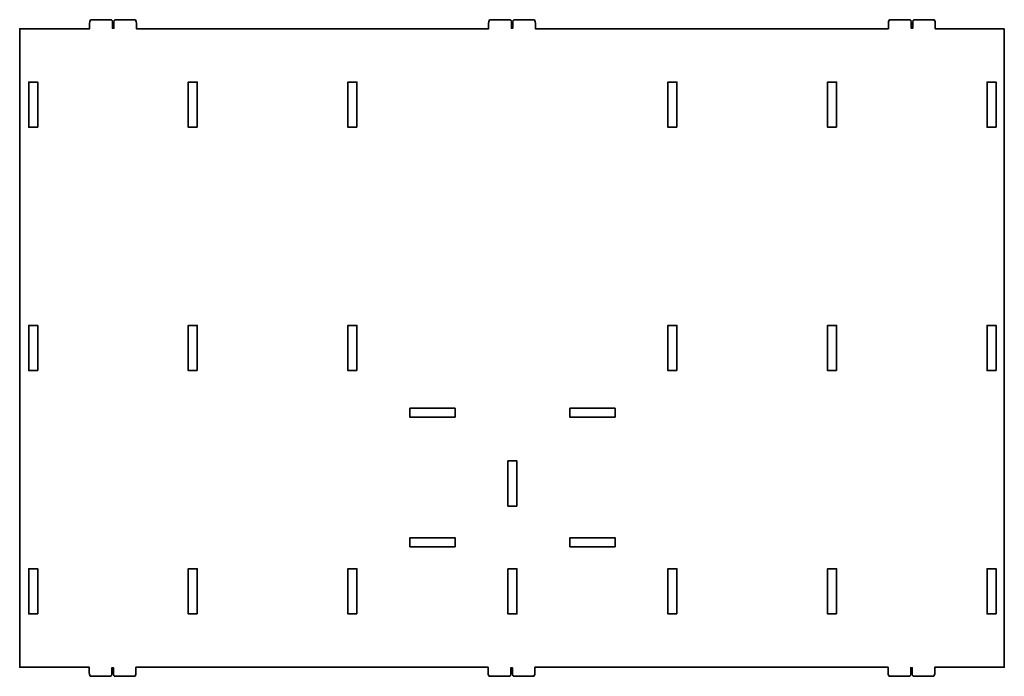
# Model space of a CAD drawing. Header units: inches. Extents: x -34.1 to 34.9, y -29.1 to 30.6.
# Tile 12 of 42: x -24.3 to -11.5, y -3 to 5.6. Entities that reach past the tile are written whole.
import ezdxf

# ---------------------------------------------------------------- set-up
doc = ezdxf.new("R2010")
doc.units = ezdxf.units.IN
doc.header["$MEASUREMENT"] = 0
doc.layers.add('Layer 1', color=7, linetype='Continuous')

msp = doc.modelspace()

# ---------------------------------------------------------------- linework, layer by layer
at = {"layer": 'Layer 1', "color": 242, "lineweight": 35}
for points, knots in [([(-11.456, 5.481), (-11.456, 5.481), (-12.359, 5.481), (-12.359, 5.481), (-12.359, 5.481), (-12.359, 5.487), (-12.359, 5.487), (-12.359, 5.487), (-12.359, 5.552), (-12.359, 5.552), (-12.359, 5.578), (-12.369, 5.599), (-12.38, 5.599), (-12.38, 5.599), (-12.641, 5.599), (-12.641, 5.599), (-12.648, 5.599), (-12.654, 5.585), (-12.654, 5.569), (-12.654, 5.569), (-12.654, 5.487), (-12.654, 5.487), (-12.654, 5.487), (-12.674, 5.487), (-12.674, 5.487), (-12.674, 5.487), (-12.674, 5.569), (-12.674, 5.569), (-12.674, 5.585), (-12.68, 5.599), (-12.687, 5.599), (-12.687, 5.599), (-12.95, 5.599), (-12.95, 5.599), (-12.961, 5.599), (-12.971, 5.578), (-12.971, 5.552), (-12.971, 5.552), (-12.971, 5.487), (-12.971, 5.487), (-12.971, 5.487), (-12.971, 5.481), (-12.971, 5.481), (-12.971, 5.481), (-17.588, 5.481), (-17.588, 5.481), (-17.588, 5.481), (-17.588, 5.487), (-17.588, 5.487), (-17.588, 5.487), (-17.588, 5.552), (-17.588, 5.552), (-17.588, 5.578), (-17.597, 5.599), (-17.608, 5.599), (-17.608, 5.599), (-17.869, 5.599), (-17.869, 5.599), (-17.877, 5.599), (-17.883, 5.585), (-17.883, 5.569), (-17.883, 5.569), (-17.883, 5.487), (-17.883, 5.487), (-17.883, 5.487), (-17.902, 5.487), (-17.902, 5.487), (-17.902, 5.487), (-17.902, 5.569), (-17.902, 5.569), (-17.902, 5.585), (-17.908, 5.599), (-17.915, 5.599), (-17.915, 5.599), (-18.178, 5.599), (-18.178, 5.599), (-18.19, 5.599), (-18.199, 5.578), (-18.199, 5.552), (-18.199, 5.552), (-18.199, 5.487), (-18.199, 5.487), (-18.199, 5.487), (-18.199, 5.481), (-18.199, 5.481), (-18.199, 5.481), (-22.804, 5.481), (-22.804, 5.481), (-22.804, 5.481), (-22.804, 5.487), (-22.804, 5.487), (-22.804, 5.487), (-22.804, 5.552), (-22.804, 5.552), (-22.804, 5.578), (-22.814, 5.599), (-22.825, 5.599), (-22.825, 5.599), (-23.086, 5.599), (-23.086, 5.599), (-23.093, 5.599), (-23.099, 5.585), (-23.099, 5.569), (-23.099, 5.569), (-23.099, 5.487), (-23.099, 5.487), (-23.099, 5.487), (-23.119, 5.487), (-23.119, 5.487), (-23.119, 5.487), (-23.119, 5.569), (-23.119, 5.569), (-23.119, 5.585), (-23.125, 5.599), (-23.132, 5.599), (-23.132, 5.599), (-23.395, 5.599), (-23.395, 5.599), (-23.406, 5.599), (-23.416, 5.578), (-23.416, 5.552), (-23.416, 5.552), (-23.416, 5.487), (-23.416, 5.487), (-23.416, 5.487), (-23.416, 5.481), (-23.416, 5.481), (-23.416, 5.481), (-24.33, 5.481), (-24.33, 5.481), (-24.33, 5.481), (-24.33, -2.866), (-24.33, -2.866), (-24.33, -2.866), (-23.421, -2.866), (-23.421, -2.866), (-23.421, -2.866), (-23.421, -2.873), (-23.421, -2.873), (-23.421, -2.873), (-23.421, -2.937), (-23.421, -2.937), (-23.421, -2.963), (-23.412, -2.984), (-23.401, -2.984), (-23.401, -2.984), (-23.138, -2.984), (-23.138, -2.984), (-23.13, -2.984), (-23.125, -2.971), (-23.125, -2.954), (-23.125, -2.954), (-23.125, -2.873), (-23.125, -2.873), (-23.125, -2.873), (-23.105, -2.873), (-23.105, -2.873), (-23.105, -2.873), (-23.105, -2.954), (-23.105, -2.954), (-23.105, -2.971), (-23.099, -2.984), (-23.092, -2.984), (-23.092, -2.984), (-22.831, -2.984), (-22.831, -2.984), (-22.819, -2.984), (-22.81, -2.963), (-22.81, -2.937), (-22.81, -2.937), (-22.81, -2.873), (-22.81, -2.873), (-22.81, -2.873), (-22.81, -2.866), (-22.81, -2.866), (-22.81, -2.866), (-18.205, -2.866), (-18.205, -2.866), (-18.205, -2.866), (-18.205, -2.873), (-18.205, -2.873), (-18.205, -2.873), (-18.205, -2.937), (-18.205, -2.937), (-18.205, -2.963), (-18.196, -2.984), (-18.184, -2.984), (-18.184, -2.984), (-17.921, -2.984), (-17.921, -2.984), (-17.914, -2.984), (-17.908, -2.971), (-17.908, -2.954), (-17.908, -2.954), (-17.908, -2.873), (-17.908, -2.873), (-17.908, -2.873), (-17.888, -2.873), (-17.888, -2.873), (-17.888, -2.873), (-17.888, -2.954), (-17.888, -2.954), (-17.888, -2.971), (-17.883, -2.984), (-17.875, -2.984), (-17.875, -2.984), (-17.614, -2.984), (-17.614, -2.984), (-17.603, -2.984), (-17.594, -2.963), (-17.594, -2.937), (-17.594, -2.937), (-17.594, -2.873), (-17.594, -2.873), (-17.594, -2.873), (-17.594, -2.866), (-17.594, -2.866), (-17.594, -2.866), (-12.977, -2.866), (-12.977, -2.866), (-12.977, -2.866), (-12.977, -2.873), (-12.977, -2.873), (-12.977, -2.873), (-12.977, -2.937), (-12.977, -2.937), (-12.977, -2.963), (-12.967, -2.984), (-12.956, -2.984), (-12.956, -2.984), (-12.693, -2.984), (-12.693, -2.984), (-12.686, -2.984), (-12.68, -2.971), (-12.68, -2.954), (-12.68, -2.954), (-12.68, -2.873), (-12.68, -2.873), (-12.68, -2.873), (-12.66, -2.873), (-12.66, -2.873), (-12.66, -2.873), (-12.66, -2.954), (-12.66, -2.954), (-12.66, -2.971), (-12.654, -2.984), (-12.647, -2.984), (-12.647, -2.984), (-12.386, -2.984), (-12.386, -2.984), (-12.375, -2.984), (-12.365, -2.963), (-12.365, -2.937), (-12.365, -2.937), (-12.365, -2.873), (-12.365, -2.873), (-12.365, -2.873), (-12.365, -2.866), (-12.365, -2.866), (-12.365, -2.866), (-11.456, -2.866), (-11.456, -2.866), (-11.456, -2.866), (-11.456, 5.481), (-11.456, 5.481)], [0, 0, 0, 0, 0.011364, 0.011364, 0.011364, 0.022727, 0.022727, 0.022727, 0.034091, 0.034091, 0.034091, 0.045455, 0.045455, 0.045455, 0.056818, 0.056818, 0.056818, 0.068182, 0.068182, 0.068182, 0.079545, 0.079545, 0.079545, 0.090909, 0.090909, 0.090909, 0.102273, 0.102273, 0.102273, 0.113636, 0.113636, 0.113636, 0.125, 0.125, 0.125, 0.136364, 0.136364, 0.136364, 0.147727, 0.147727, 0.147727, 0.159091, 0.159091, 0.159091, 0.170455, 0.170455, 0.170455, 0.181818, 0.181818, 0.181818, 0.193182, 0.193182, 0.193182, 0.204545, 0.204545, 0.204545, 0.215909, 0.215909, 0.215909, 0.227273, 0.227273, 0.227273, 0.238636, 0.238636, 0.238636, 0.25, 0.25, 0.25, 0.261364, 0.261364, 0.261364, 0.272727, 0.272727, 0.272727, 0.284091, 0.284091, 0.284091, 0.295455, 0.295455, 0.295455, 0.306818, 0.306818, 0.306818, 0.318182, 0.318182, 0.318182, 0.329545, 0.329545, 0.329545, 0.340909, 0.340909, 0.340909, 0.352273, 0.352273, 0.352273, 0.363636, 0.363636, 0.363636, 0.375, 0.375, 0.375, 0.386364, 0.386364, 0.386364, 0.397727, 0.397727, 0.397727, 0.409091, 0.409091, 0.409091, 0.420455, 0.420455, 0.420455, 0.431818, 0.431818, 0.431818, 0.443182, 0.443182, 0.443182, 0.454545, 0.454545, 0.454545, 0.465909, 0.465909, 0.465909, 0.477273, 0.477273, 0.477273, 0.488636, 0.488636, 0.488636, 0.5, 0.5, 0.5, 0.511364, 0.511364, 0.511364, 0.522727, 0.522727, 0.522727, 0.534091, 0.534091, 0.534091, 0.545455, 0.545455, 0.545455, 0.556818, 0.556818, 0.556818, 0.568182, 0.568182, 0.568182, 0.579545, 0.579545, 0.579545, 0.590909, 0.590909, 0.590909, 0.602273, 0.602273, 0.602273, 0.613636, 0.613636, 0.613636, 0.625, 0.625, 0.625, 0.636364, 0.636364, 0.636364, 0.647727, 0.647727, 0.647727, 0.659091, 0.659091, 0.659091, 0.670455, 0.670455, 0.670455, 0.681818, 0.681818, 0.681818, 0.693182, 0.693182, 0.693182, 0.704545, 0.704545, 0.704545, 0.715909, 0.715909, 0.715909, 0.727273, 0.727273, 0.727273, 0.738636, 0.738636, 0.738636, 0.75, 0.75, 0.75, 0.761364, 0.761364, 0.761364, 0.772727, 0.772727, 0.772727, 0.784091, 0.784091, 0.784091, 0.795455, 0.795455, 0.795455, 0.806818, 0.806818, 0.806818, 0.818182, 0.818182, 0.818182, 0.829545, 0.829545, 0.829545, 0.840909, 0.840909, 0.840909, 0.852273, 0.852273, 0.852273, 0.863636, 0.863636, 0.863636, 0.875, 0.875, 0.875, 0.886364, 0.886364, 0.886364, 0.897727, 0.897727, 0.897727, 0.909091, 0.909091, 0.909091, 0.920455, 0.920455, 0.920455, 0.931818, 0.931818, 0.931818, 0.943182, 0.943182, 0.943182, 0.954545, 0.954545, 0.954545, 0.965909, 0.965909, 0.965909, 0.977273, 0.977273, 0.977273, 0.988636, 0.988636, 0.988636, 1, 1, 1, 1]), ([(-24.094, 4.193), (-24.094, 4.193), (-24.212, 4.193), (-24.212, 4.193), (-24.212, 4.193), (-24.212, 4.783), (-24.212, 4.783), (-24.212, 4.783), (-24.094, 4.783), (-24.094, 4.783), (-24.094, 4.783), (-24.094, 4.193), (-24.094, 4.193)], [0, 0, 0, 0, 0.25, 0.25, 0.25, 0.5, 0.5, 0.5, 0.75, 0.75, 0.75, 1, 1, 1, 1]), ([(-22.008, 4.193), (-22.008, 4.193), (-22.126, 4.193), (-22.126, 4.193), (-22.126, 4.193), (-22.126, 4.783), (-22.126, 4.783), (-22.126, 4.783), (-22.008, 4.783), (-22.008, 4.783), (-22.008, 4.783), (-22.008, 4.193), (-22.008, 4.193)], [0, 0, 0, 0, 0.25, 0.25, 0.25, 0.5, 0.5, 0.5, 0.75, 0.75, 0.75, 1, 1, 1, 1]), ([(-19.921, 4.193), (-19.921, 4.193), (-20.039, 4.193), (-20.039, 4.193), (-20.039, 4.193), (-20.039, 4.783), (-20.039, 4.783), (-20.039, 4.783), (-19.921, 4.783), (-19.921, 4.783), (-19.921, 4.783), (-19.921, 4.193), (-19.921, 4.193)], [0, 0, 0, 0, 0.25, 0.25, 0.25, 0.5, 0.5, 0.5, 0.75, 0.75, 0.75, 1, 1, 1, 1]), ([(-15.736, 4.193), (-15.736, 4.193), (-15.854, 4.193), (-15.854, 4.193), (-15.854, 4.193), (-15.854, 4.783), (-15.854, 4.783), (-15.854, 4.783), (-15.736, 4.783), (-15.736, 4.783), (-15.736, 4.783), (-15.736, 4.193), (-15.736, 4.193)], [0, 0, 0, 0, 0.25, 0.25, 0.25, 0.5, 0.5, 0.5, 0.75, 0.75, 0.75, 1, 1, 1, 1]), ([(-13.649, 4.193), (-13.649, 4.193), (-13.767, 4.193), (-13.767, 4.193), (-13.767, 4.193), (-13.767, 4.783), (-13.767, 4.783), (-13.767, 4.783), (-13.649, 4.783), (-13.649, 4.783), (-13.649, 4.783), (-13.649, 4.193), (-13.649, 4.193)], [0, 0, 0, 0, 0.25, 0.25, 0.25, 0.5, 0.5, 0.5, 0.75, 0.75, 0.75, 1, 1, 1, 1]), ([(-11.563, 4.193), (-11.563, 4.193), (-11.681, 4.193), (-11.681, 4.193), (-11.681, 4.193), (-11.681, 4.783), (-11.681, 4.783), (-11.681, 4.783), (-11.563, 4.783), (-11.563, 4.783), (-11.563, 4.783), (-11.563, 4.193), (-11.563, 4.193)], [0, 0, 0, 0, 0.25, 0.25, 0.25, 0.5, 0.5, 0.5, 0.75, 0.75, 0.75, 1, 1, 1, 1]), ([(-24.094, 1.012), (-24.094, 1.012), (-24.212, 1.012), (-24.212, 1.012), (-24.212, 1.012), (-24.212, 1.603), (-24.212, 1.603), (-24.212, 1.603), (-24.094, 1.603), (-24.094, 1.603), (-24.094, 1.603), (-24.094, 1.012), (-24.094, 1.012)], [0, 0, 0, 0, 0.25, 0.25, 0.25, 0.5, 0.5, 0.5, 0.75, 0.75, 0.75, 1, 1, 1, 1]), ([(-22.008, 1.012), (-22.008, 1.012), (-22.126, 1.012), (-22.126, 1.012), (-22.126, 1.012), (-22.126, 1.603), (-22.126, 1.603), (-22.126, 1.603), (-22.008, 1.603), (-22.008, 1.603), (-22.008, 1.603), (-22.008, 1.012), (-22.008, 1.012)], [0, 0, 0, 0, 0.25, 0.25, 0.25, 0.5, 0.5, 0.5, 0.75, 0.75, 0.75, 1, 1, 1, 1]), ([(-19.921, 1.012), (-19.921, 1.012), (-20.039, 1.012), (-20.039, 1.012), (-20.039, 1.012), (-20.039, 1.603), (-20.039, 1.603), (-20.039, 1.603), (-19.921, 1.603), (-19.921, 1.603), (-19.921, 1.603), (-19.921, 1.012), (-19.921, 1.012)], [0, 0, 0, 0, 0.25, 0.25, 0.25, 0.5, 0.5, 0.5, 0.75, 0.75, 0.75, 1, 1, 1, 1]), ([(-15.736, 1.012), (-15.736, 1.012), (-15.854, 1.012), (-15.854, 1.012), (-15.854, 1.012), (-15.854, 1.603), (-15.854, 1.603), (-15.854, 1.603), (-15.736, 1.603), (-15.736, 1.603), (-15.736, 1.603), (-15.736, 1.012), (-15.736, 1.012)], [0, 0, 0, 0, 0.25, 0.25, 0.25, 0.5, 0.5, 0.5, 0.75, 0.75, 0.75, 1, 1, 1, 1]), ([(-13.649, 1.012), (-13.649, 1.012), (-13.767, 1.012), (-13.767, 1.012), (-13.767, 1.012), (-13.767, 1.603), (-13.767, 1.603), (-13.767, 1.603), (-13.649, 1.603), (-13.649, 1.603), (-13.649, 1.603), (-13.649, 1.012), (-13.649, 1.012)], [0, 0, 0, 0, 0.25, 0.25, 0.25, 0.5, 0.5, 0.5, 0.75, 0.75, 0.75, 1, 1, 1, 1]), ([(-11.563, 1.012), (-11.563, 1.012), (-11.681, 1.012), (-11.681, 1.012), (-11.681, 1.012), (-11.681, 1.603), (-11.681, 1.603), (-11.681, 1.603), (-11.563, 1.603), (-11.563, 1.603), (-11.563, 1.603), (-11.563, 1.012), (-11.563, 1.012)], [0, 0, 0, 0, 0.25, 0.25, 0.25, 0.5, 0.5, 0.5, 0.75, 0.75, 0.75, 1, 1, 1, 1]), ([(-18.638, 0.402), (-18.638, 0.402), (-19.229, 0.402), (-19.229, 0.402), (-19.229, 0.402), (-19.229, 0.52), (-19.229, 0.52), (-19.229, 0.52), (-18.638, 0.52), (-18.638, 0.52), (-18.638, 0.52), (-18.638, 0.402), (-18.638, 0.402)], [0, 0, 0, 0, 0.25, 0.25, 0.25, 0.5, 0.5, 0.5, 0.75, 0.75, 0.75, 1, 1, 1, 1]), ([(-16.546, 0.402), (-16.546, 0.402), (-17.137, 0.402), (-17.137, 0.402), (-17.137, 0.402), (-17.137, 0.52), (-17.137, 0.52), (-17.137, 0.52), (-16.546, 0.52), (-16.546, 0.52), (-16.546, 0.52), (-16.546, 0.402), (-16.546, 0.402)], [0, 0, 0, 0, 0.25, 0.25, 0.25, 0.5, 0.5, 0.5, 0.75, 0.75, 0.75, 1, 1, 1, 1]), ([(-17.828, -0.759), (-17.828, -0.759), (-17.947, -0.759), (-17.947, -0.759), (-17.947, -0.759), (-17.947, -0.169), (-17.947, -0.169), (-17.947, -0.169), (-17.828, -0.169), (-17.828, -0.169), (-17.828, -0.169), (-17.828, -0.759), (-17.828, -0.759)], [0, 0, 0, 0, 0.25, 0.25, 0.25, 0.5, 0.5, 0.5, 0.75, 0.75, 0.75, 1, 1, 1, 1]), ([(-18.638, -1.291), (-18.638, -1.291), (-19.229, -1.291), (-19.229, -1.291), (-19.229, -1.291), (-19.229, -1.173), (-19.229, -1.173), (-19.229, -1.173), (-18.638, -1.173), (-18.638, -1.173), (-18.638, -1.173), (-18.638, -1.291), (-18.638, -1.291)], [0, 0, 0, 0, 0.25, 0.25, 0.25, 0.5, 0.5, 0.5, 0.75, 0.75, 0.75, 1, 1, 1, 1]), ([(-16.546, -1.291), (-16.546, -1.291), (-17.137, -1.291), (-17.137, -1.291), (-17.137, -1.291), (-17.137, -1.173), (-17.137, -1.173), (-17.137, -1.173), (-16.546, -1.173), (-16.546, -1.173), (-16.546, -1.173), (-16.546, -1.291), (-16.546, -1.291)], [0, 0, 0, 0, 0.25, 0.25, 0.25, 0.5, 0.5, 0.5, 0.75, 0.75, 0.75, 1, 1, 1, 1]), ([(-24.094, -2.169), (-24.094, -2.169), (-24.212, -2.169), (-24.212, -2.169), (-24.212, -2.169), (-24.212, -1.578), (-24.212, -1.578), (-24.212, -1.578), (-24.094, -1.578), (-24.094, -1.578), (-24.094, -1.578), (-24.094, -2.169), (-24.094, -2.169)], [0, 0, 0, 0, 0.25, 0.25, 0.25, 0.5, 0.5, 0.5, 0.75, 0.75, 0.75, 1, 1, 1, 1]), ([(-22.008, -2.169), (-22.008, -2.169), (-22.126, -2.169), (-22.126, -2.169), (-22.126, -2.169), (-22.126, -1.578), (-22.126, -1.578), (-22.126, -1.578), (-22.008, -1.578), (-22.008, -1.578), (-22.008, -1.578), (-22.008, -2.169), (-22.008, -2.169)], [0, 0, 0, 0, 0.25, 0.25, 0.25, 0.5, 0.5, 0.5, 0.75, 0.75, 0.75, 1, 1, 1, 1]), ([(-19.921, -2.169), (-19.921, -2.169), (-20.039, -2.169), (-20.039, -2.169), (-20.039, -2.169), (-20.039, -1.578), (-20.039, -1.578), (-20.039, -1.578), (-19.921, -1.578), (-19.921, -1.578), (-19.921, -1.578), (-19.921, -2.169), (-19.921, -2.169)], [0, 0, 0, 0, 0.25, 0.25, 0.25, 0.5, 0.5, 0.5, 0.75, 0.75, 0.75, 1, 1, 1, 1]), ([(-17.947, -1.578), (-17.947, -1.578), (-17.828, -1.578), (-17.828, -1.578), (-17.828, -1.578), (-17.828, -2.169), (-17.828, -2.169), (-17.828, -2.169), (-17.947, -2.169), (-17.947, -2.169), (-17.947, -2.169), (-17.947, -1.578), (-17.947, -1.578)], [0, 0, 0, 0, 0.25, 0.25, 0.25, 0.5, 0.5, 0.5, 0.75, 0.75, 0.75, 1, 1, 1, 1]), ([(-15.736, -2.169), (-15.736, -2.169), (-15.854, -2.169), (-15.854, -2.169), (-15.854, -2.169), (-15.854, -1.578), (-15.854, -1.578), (-15.854, -1.578), (-15.736, -1.578), (-15.736, -1.578), (-15.736, -1.578), (-15.736, -2.169), (-15.736, -2.169)], [0, 0, 0, 0, 0.25, 0.25, 0.25, 0.5, 0.5, 0.5, 0.75, 0.75, 0.75, 1, 1, 1, 1]), ([(-13.649, -2.169), (-13.649, -2.169), (-13.767, -2.169), (-13.767, -2.169), (-13.767, -2.169), (-13.767, -1.578), (-13.767, -1.578), (-13.767, -1.578), (-13.649, -1.578), (-13.649, -1.578), (-13.649, -1.578), (-13.649, -2.169), (-13.649, -2.169)], [0, 0, 0, 0, 0.25, 0.25, 0.25, 0.5, 0.5, 0.5, 0.75, 0.75, 0.75, 1, 1, 1, 1]), ([(-11.563, -2.169), (-11.563, -2.169), (-11.681, -2.169), (-11.681, -2.169), (-11.681, -2.169), (-11.681, -1.578), (-11.681, -1.578), (-11.681, -1.578), (-11.563, -1.578), (-11.563, -1.578), (-11.563, -1.578), (-11.563, -2.169), (-11.563, -2.169)], [0, 0, 0, 0, 0.25, 0.25, 0.25, 0.5, 0.5, 0.5, 0.75, 0.75, 0.75, 1, 1, 1, 1])]:
    msp.add_open_spline(points, degree=3, knots=knots, dxfattribs=at)

doc.saveas('drawing.dxf')
